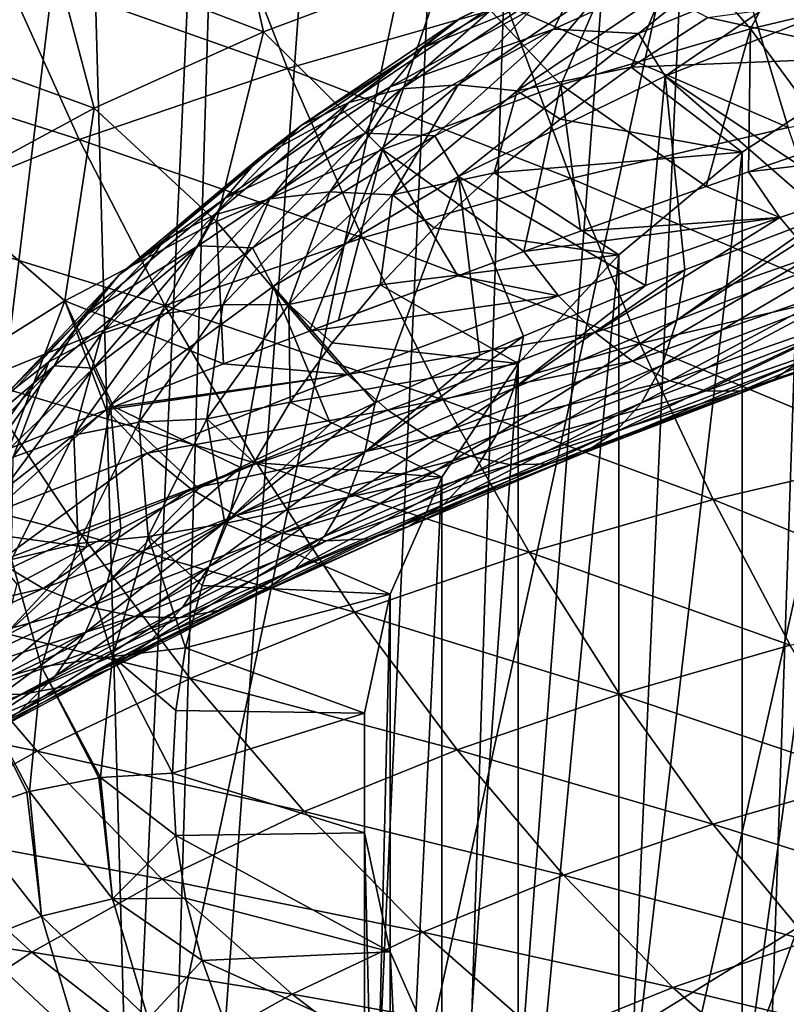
# Model space of a CAD drawing. Header units: metres. Extents: x -109 to 109, y -78 to 121.
# Tile 101 of 256: x -89.49 to -85.59, y -4.64 to 0.37. Entities that reach past the tile are written whole.
import ezdxf

# ---------------------------------------------------------------- set-up
doc = ezdxf.new("R2010")
doc.units = ezdxf.units.M
doc.layers.add('solid_508554_SW0001', color=7, linetype='CONTINUOUS')

msp = doc.modelspace()

# ---------------------------------------------------------------- linework, layer by layer
at = {"layer": 'solid_508554_SW0001'}
for points in [[(-91.619385, -9.562899, -16.945078), (-89.88591, 27.026291, -36.150749), (-89.196869, 26.766157, -36.586704)], [(-90.276886, -10.043761, -17.764879), (-91.619385, -9.562899, -16.945078), (-89.196869, 26.766157, -36.586704)], [(-90.276886, -10.043761, -17.764879), (-89.196869, 26.766157, -36.586704), (-88.484703, 26.521063, -36.992531)], [(-90.276886, -10.043761, -17.764879), (-88.484703, 26.521063, -36.992531), (-87.751541, 26.291716, -37.367058)], [(-88.853622, -10.457082, -18.478622), (-90.276886, -10.043761, -17.764879), (-87.751541, 26.291716, -37.367058)], [(-88.853622, -10.457082, -18.478622), (-87.751541, 26.291716, -37.367058), (-86.228249, 25.882233, -38.018974)], [(-87.378838, -10.804731, -19.068361), (-88.853622, -10.457082, -18.478622), (-86.228249, 25.882233, -38.018974)], [(-87.378838, -10.804731, -19.068361), (-86.228249, 25.882233, -38.018974), (-84.637512, 25.541044, -38.537006)], [(-85.874214, -11.090439, -19.528069), (-87.378838, -10.804731, -19.068361), (-84.637512, 25.541044, -38.537006)], [(-85.874214, -11.090439, -19.528069), (-84.637512, 25.541044, -38.537006), (-82.994003, 25.270775, -38.917351)], [(-84.332321, -11.309086, -19.869825), (-85.874214, -11.090439, -19.528069), (-82.994003, 25.270775, -38.917351)], [(-90.051208, -5.457015, -15.763407), (-89.143967, 2.007019, -20.179934), (-89.695381, 2.232042, -19.791929)], [(-90.051208, -5.457015, -15.763407), (-88.924095, -5.893095, -16.518719), (-89.143967, 2.007019, -20.179934)], [(-88.924095, -5.893095, -16.518719), (-88.571632, 1.79513, -20.544493), (-89.143967, 2.007019, -20.179934)], [(-88.924095, -5.893095, -16.518719), (-87.370506, 1.412934, -21.199503), (-88.571632, 1.79513, -20.544493)], [(-88.924095, -5.893095, -16.518719), (-87.718521, -6.273594, -17.177763), (-87.370506, 1.412934, -21.199503)], [(-87.718521, -6.273594, -17.177763), (-86.104317, 1.089165, -21.750572), (-87.370506, 1.412934, -21.199503)], [(-90.108826, 1.233839, 16.378826), (-89.318428, 0.713184, 16.727524), (-90.137939, 0.289837, 15.994235)], [(-85.769363, 0.3212, 18.11537), (-86.329475, 0.962905, 18.258381), (-85.289276, 1.225755, 18.699915)], [(-84.755745, 0.562627, 18.520821), (-85.769363, 0.3212, 18.11537), (-85.289276, 1.225755, 18.699915)], [(-89.318428, 0.713184, 16.727524), (-88.42643, 1.10001, 17.393549), (-88.246429, 0.305524, 17.136391)], [(-88.42643, 1.10001, 17.393549), (-87.31778, 0.655221, 17.735596), (-88.246429, 0.305524, 17.136391)], [(-87.718521, -6.273594, -17.177763), (-86.445427, -6.594638, -17.733828), (-86.104317, 1.089165, -21.750572)], [(-86.445427, -6.594638, -17.733828), (-84.782089, 0.826674, -22.192852), (-86.104317, 1.089165, -21.750572)], [(-88.472832, 1.011563, 21.043682), (-89.580032, 0.633819, 20.4028), (-88.124664, 0.118446, 20.895134)], [(-88.472832, 1.011563, 21.043682), (-88.124664, 0.118446, 20.895134), (-87.009598, 0.436866, 21.429686)], [(-86.734001, 0.035185, 17.629528), (-87.31778, 0.655221, 17.735596), (-86.329475, 0.962905, 18.258381)], [(-85.769363, 0.3212, 18.11537), (-86.734001, 0.035185, 17.629528), (-86.329475, 0.962905, 18.258381)], [(-84.640266, 0.934674, 22.244049), (-85.845528, 0.70959, 21.880402), (-84.432022, 0.033455, 21.951839)], [(-86.445427, -6.594638, -17.733828), (-85.115883, -6.852806, -18.180988), (-84.782089, 0.826674, -22.192852)], [(-85.715828, 0.796938, 12.506617), (-86.772133, 0.318247, 11.6775), (-86.339249, 0.29663, 12.346552)], [(-86.656082, 0.548282, 11.410683), (-86.772133, 0.318247, 11.6775), (-85.715828, 0.796938, 12.506617)], [(-85.715828, 0.796938, 12.506617), (-86.339249, 0.29663, 12.346552), (-85.203827, 0.76217, 13.152891)], [(-85.203827, 0.76217, 13.152891), (-86.339249, 0.29663, 12.346552), (-86.204086, 0.080192, 12.703117)], [(-85.203827, 0.76217, 13.152891), (-86.204086, 0.080192, 12.703117), (-85.057587, 0.535478, 13.491696)], [(-90.137939, 0.289837, 15.994235), (-89.318428, 0.713184, 16.727524), (-89.107681, -0.083363, 16.465595)], [(-89.318428, 0.713184, 16.727524), (-88.246429, 0.305524, 17.136391), (-89.107681, -0.083363, 16.465595)], [(-87.439133, 0.222859, 10.237672), (-86.506508, 0.737355, 11.128806), (-87.242569, 0.376054, 9.962954)], [(-86.656082, 0.548282, 11.410683), (-86.506508, 0.737355, 11.128806), (-87.439133, 0.222859, 10.237672)], [(-85.845528, 0.70959, 21.880402), (-87.009598, 0.436866, 21.429686), (-85.577499, -0.180824, 21.604141)], [(-85.845528, 0.70959, 21.880402), (-85.577499, -0.180824, 21.604141), (-84.432022, 0.033455, 21.951839)], [(-87.642021, -0.29264, 17.068062), (-88.246429, 0.305524, 17.136391), (-87.31778, 0.655221, 17.735596)], [(-86.734001, 0.035185, 17.629528), (-87.642021, -0.29264, 17.068062), (-87.31778, 0.655221, 17.735596)], [(-89.580032, 0.633819, 20.4028), (-90.621086, 0.213651, 19.683138), (-89.183617, -0.243098, 20.281126)], [(-89.580032, 0.633819, 20.4028), (-89.183617, -0.243098, 20.281126), (-88.124664, 0.118446, 20.895134)], [(-84.236671, 0.619598, 9.073174), (-85.074364, 0.177419, 8.3073), (-85.986862, 0.378532, 8.655636)], [(-85.344574, -0.257264, 17.86071), (-85.769363, 0.3212, 18.11537), (-84.755745, 0.562627, 18.520821)], [(-87.602646, 0.026095, 10.506227), (-86.772133, 0.318247, 11.6775), (-86.656082, 0.548282, 11.410683)], [(-87.602646, 0.026095, 10.506227), (-86.656082, 0.548282, 11.410683), (-87.439133, 0.222859, 10.237672)], [(-87.544777, 0.01576, 8.512457), (-86.768242, 0.539281, 9.419222), (-87.257233, 0.035829, 8.279019)], [(-87.017281, 0.482307, 9.68812), (-86.768242, 0.539281, 9.419222), (-87.544777, 0.01576, 8.512457)], [(-87.257233, 0.035829, 8.279019), (-86.500916, 0.545721, 9.162177), (-86.95636, 0.005855, 8.064187)], [(-86.768242, 0.539281, 9.419222), (-86.500916, 0.545721, 9.162177), (-87.257233, 0.035829, 8.279019)], [(-86.500916, 0.545721, 9.162177), (-86.221191, 0.501484, 8.922644), (-86.95636, 0.005855, 8.064187)], [(-86.95636, 0.005855, 8.064187), (-86.221191, 0.501484, 8.922644), (-86.376183, 0.124942, 8.216405)], [(-86.221191, 0.501484, 8.922644), (-85.986862, 0.378532, 8.655636), (-86.376183, 0.124942, 8.216405)], [(-85.057587, 0.535478, 13.491696), (-86.204086, 0.080192, 12.703117), (-85.225838, -0.571338, 14.150893)], [(-87.81266, -0.053911, 8.759363), (-87.017281, 0.482307, 9.68812), (-87.544777, 0.01576, 8.512457)], [(-87.242569, 0.376054, 9.962954), (-87.017281, 0.482307, 9.68812), (-87.81266, -0.053911, 8.759363)], [(-87.009598, 0.436866, 21.429686), (-88.124664, 0.118446, 20.895134), (-86.683655, -0.440298, 21.174082)], [(-87.009598, 0.436866, 21.429686), (-86.683655, -0.440298, 21.174082), (-85.577499, -0.180824, 21.604141)], [(-88.054977, -0.171651, 9.014302), (-87.242569, 0.376054, 9.962954), (-87.81266, -0.053911, 8.759363)], [(-87.439133, 0.222859, 10.237672), (-87.242569, 0.376054, 9.962954), (-88.054977, -0.171651, 9.014302)], [(-85.074364, 0.177419, 8.3073), (-86.376183, 0.124942, 8.216405), (-85.986862, 0.378532, 8.655636)], [(-88.485779, -0.659483, 16.435757), (-89.107681, -0.083363, 16.465595), (-88.246429, 0.305524, 17.136391)], [(-87.642021, -0.29264, 17.068062), (-88.485779, -0.659483, 16.435757), (-88.246429, 0.305524, 17.136391)], [(-86.772133, 0.318247, 11.6775), (-87.729515, -0.209907, 10.76271), (-87.375687, -0.223437, 11.445769)], [(-87.602646, 0.026095, 10.506227), (-87.729515, -0.209907, 10.76271), (-86.772133, 0.318247, 11.6775)], [(-86.772133, 0.318247, 11.6775), (-87.375687, -0.223437, 11.445769), (-86.339249, 0.29663, 12.346552)], [(-85.995018, -0.481986, 17.520193), (-86.734001, 0.035185, 17.629528), (-85.769363, 0.3212, 18.11537)], [(-85.780533, -0.407328, 17.636299), (-85.995018, -0.481986, 17.520193), (-85.769363, 0.3212, 18.11537)], [(-85.344574, -0.257264, 17.86071), (-85.780533, -0.407328, 17.636299), (-85.769363, 0.3212, 18.11537)], [(-90.137939, 0.289837, 15.994235), (-89.107681, -0.083363, 16.465595), (-89.893959, -0.508537, 15.728192)], [(-86.339249, 0.29663, 12.346552), (-87.375687, -0.223437, 11.445769), (-87.254303, -0.429857, 11.819688)], [(-86.339249, 0.29663, 12.346552), (-87.254303, -0.429857, 11.819688), (-86.204086, 0.080192, 12.703117)], [(-90.621086, 0.213651, 19.683138), (-90.179375, -0.64517, 19.592091), (-89.183617, -0.243098, 20.281126)], [(-88.266403, -0.334867, 9.271662), (-87.439133, 0.222859, 10.237672), (-88.054977, -0.171651, 9.014302)], [(-87.602646, 0.026095, 10.506227), (-87.439133, 0.222859, 10.237672), (-88.266403, -0.334867, 9.271662)], [(-85.074364, 0.177419, 8.3073), (-85.811531, -0.307451, 7.467479), (-86.376183, 0.124942, 8.216405)], [(-85.811493, -5.157159, 10.267538), (-85.811531, -0.307451, 7.467479), (-85.074364, 0.177419, 8.3073)], [(-85.811493, -5.157159, 10.267538), (-85.074364, 0.177419, 8.3073), (-85.07431, -4.67229, 11.107357)], [(-88.124664, 0.118446, 20.895134), (-89.183617, -0.243098, 20.281126), (-87.743141, -0.74312, 20.664745)], [(-88.124664, 0.118446, 20.895134), (-87.743141, -0.74312, 20.664745), (-86.683655, -0.440298, 21.174082)], [(-86.95636, 0.005855, 8.064187), (-86.376183, 0.124942, 8.216405), (-86.73848, -0.13854, 7.760042)], [(-85.811531, -0.307451, 7.467479), (-86.73848, -0.13854, 7.760042), (-86.376183, 0.124942, 8.216405)], [(-86.204086, 0.080192, 12.703117), (-87.254303, -0.429857, 11.819688), (-86.30368, -0.984251, 13.386472)], [(-86.204086, 0.080192, 12.703117), (-86.30368, -0.984251, 13.386472), (-86.104103, -0.904451, 13.541395)], [(-86.204086, 0.080192, 12.703117), (-85.388542, -0.630924, 14.046263), (-85.225838, -0.571338, 14.150893)], [(-86.204086, 0.080192, 12.703117), (-86.104103, -0.904451, 13.541395), (-85.388542, -0.630924, 14.046263)], [(-88.442291, -0.539968, 9.525779), (-87.729515, -0.209907, 10.76271), (-87.602646, 0.026095, 10.506227)], [(-88.442291, -0.539968, 9.525779), (-87.602646, 0.026095, 10.506227), (-88.266403, -0.334867, 9.271662)], [(-88.214951, -0.543296, 7.544142), (-87.544777, 0.01576, 8.512457), (-87.909958, -0.508673, 7.335914)], [(-87.81266, -0.053911, 8.759363), (-87.544777, 0.01576, 8.512457), (-88.214951, -0.543296, 7.544142)], [(-87.909958, -0.508673, 7.335914), (-87.257233, 0.035829, 8.279019), (-87.590828, -0.523418, 7.14746)], [(-87.544777, 0.01576, 8.512457), (-87.257233, 0.035829, 8.279019), (-87.909958, -0.508673, 7.335914)], [(-86.922729, -0.812112, 16.972677), (-87.642021, -0.29264, 17.068062), (-86.734001, 0.035185, 17.629528)], [(-87.257233, 0.035829, 8.279019), (-86.95636, 0.005855, 8.064187), (-87.590828, -0.523418, 7.14746)], [(-87.590828, -0.523418, 7.14746), (-86.95636, 0.005855, 8.064187), (-87.072723, -0.411177, 7.287821)], [(-86.95636, 0.005855, 8.064187), (-86.73848, -0.13854, 7.760042), (-87.072723, -0.411177, 7.287821)], [(-86.634346, -0.708144, 17.15099), (-86.922729, -0.812112, 16.972677), (-86.734001, 0.035185, 17.629528)], [(-85.995018, -0.481986, 17.520193), (-86.634346, -0.708144, 17.15099), (-86.734001, 0.035185, 17.629528)], [(-89.257729, -1.062519, 15.737462), (-89.893959, -0.508537, 15.728192), (-89.107681, -0.083363, 16.465595)], [(-88.485779, -0.659483, 16.435757), (-89.257729, -1.062519, 15.737462), (-89.107681, -0.083363, 16.465595)], [(-88.499084, -0.626527, 7.767563), (-87.81266, -0.053911, 8.759363), (-88.214951, -0.543296, 7.544142)], [(-88.054977, -0.171651, 9.014302), (-87.81266, -0.053911, 8.759363), (-88.499084, -0.626527, 7.767563)], [(-85.811531, -0.307451, 7.467479), (-87.072723, -0.411177, 7.287821), (-86.73848, -0.13854, 7.760042)], [(-88.756104, -0.756532, 8.001257), (-88.054977, -0.171651, 9.014302), (-88.499084, -0.626527, 7.767563)], [(-88.266403, -0.334867, 9.271662), (-88.054977, -0.171651, 9.014302), (-88.756104, -0.756532, 8.001257)], [(-85.577499, -0.180824, 21.604141), (-86.683655, -0.440298, 21.174082), (-85.288551, -1.034453, 21.244938)], [(-89.183617, -0.243098, 20.281126), (-90.179375, -0.64517, 19.592091), (-88.74929, -1.086865, 20.080269)], [(-89.183617, -0.243098, 20.281126), (-88.74929, -1.086865, 20.080269), (-87.743141, -0.74312, 20.664745)], [(-87.729515, -0.209907, 10.76271), (-88.578751, -0.782438, 9.771057), (-88.302719, -0.792798, 10.459606)], [(-88.442291, -0.539968, 9.525779), (-88.578751, -0.782438, 9.771057), (-87.729515, -0.209907, 10.76271)], [(-87.729515, -0.209907, 10.76271), (-88.302719, -0.792798, 10.459606), (-87.375687, -0.223437, 11.445769)], [(-87.375687, -0.223437, 11.445769), (-88.302719, -0.792798, 10.459606), (-88.197838, -0.989609, 10.850168)], [(-87.375687, -0.223437, 11.445769), (-88.197838, -0.989609, 10.850168), (-87.254303, -0.429857, 11.819688)], [(-84.447777, -0.245366, 18.047226), (-85.780533, -0.407328, 17.636299), (-85.344574, -0.257264, 17.86071)], [(-85.621033, -0.639749, 17.475891), (-85.780533, -0.407328, 17.636299), (-84.447777, -0.245366, 18.047226)], [(-85.453606, -0.835391, 17.278728), (-85.621033, -0.639749, 17.475891), (-84.447777, -0.245366, 18.047226)], [(-88.012985, -1.216575, 16.22636), (-88.485779, -0.659483, 16.435757), (-87.642021, -0.29264, 17.068062)], [(-87.864845, -1.160548, 16.334881), (-88.012985, -1.216575, 16.22636), (-87.642021, -0.29264, 17.068062)], [(-87.258804, -0.934854, 16.755161), (-87.864845, -1.160548, 16.334881), (-87.642021, -0.29264, 17.068062)], [(-86.922729, -0.812112, 16.972677), (-87.258804, -0.934854, 16.755161), (-87.642021, -0.29264, 17.068062)], [(-88.980362, -0.930451, 8.240081), (-88.266403, -0.334867, 9.271662), (-88.756104, -0.756532, 8.001257)], [(-88.442291, -0.539968, 9.525779), (-88.266403, -0.334867, 9.271662), (-88.980362, -0.930451, 8.240081)], [(-85.811531, -0.307451, 7.467479), (-86.439529, -0.829329, 6.56356), (-87.072723, -0.411177, 7.287821)], [(-86.439507, -5.679043, 9.363608), (-86.439529, -0.829329, 6.56356), (-85.811531, -0.307451, 7.467479)], [(-86.439507, -5.679043, 9.363608), (-85.811531, -0.307451, 7.467479), (-85.811493, -5.157159, 10.267538)], [(-87.254303, -0.429857, 11.819688), (-88.197838, -0.989609, 10.850168), (-87.67881, -1.580608, 12.11154)], [(-86.683655, -0.440298, 21.174082), (-87.743141, -0.74312, 20.664745), (-86.332344, -1.279557, 20.837296)], [(-87.254303, -0.429857, 11.819688), (-87.67881, -1.580608, 12.11154), (-87.146088, -1.339555, 12.653374)], [(-87.590828, -0.523418, 7.14746), (-87.072723, -0.411177, 7.287821), (-87.377953, -0.692188, 6.801095)], [(-86.439529, -0.829329, 6.56356), (-87.377953, -0.692188, 6.801095), (-87.072723, -0.411177, 7.287821)], [(-87.254303, -0.429857, 11.819688), (-86.923767, -1.242792, 12.860321), (-86.30368, -0.984251, 13.386472)], [(-87.254303, -0.429857, 11.819688), (-87.146088, -1.339555, 12.653374), (-86.923767, -1.242792, 12.860321)], [(-86.683655, -0.440298, 21.174082), (-86.332344, -1.279557, 20.837296), (-85.288551, -1.034453, 21.244938)], [(-85.621033, -0.639749, 17.475891), (-85.995018, -0.481986, 17.520193), (-85.780533, -0.407328, 17.636299)], [(-85.621033, -0.639749, 17.475891), (-86.634346, -0.708144, 17.15099), (-85.995018, -0.481986, 17.520193)], [(-89.257729, -1.062519, 15.737462), (-89.951508, -1.498354, 14.979059), (-89.893959, -0.508537, 15.728192)], [(-89.166916, -1.144454, 8.478777), (-88.578751, -0.782438, 9.771057), (-88.442291, -0.539968, 9.525779)], [(-89.166916, -1.144454, 8.478777), (-88.442291, -0.539968, 9.525779), (-88.980362, -0.930451, 8.240081)], [(-88.772301, -1.132505, 6.523602), (-88.214951, -0.543296, 7.544142), (-88.452797, -1.082542, 6.341942)], [(-88.499084, -0.626527, 7.767563), (-88.214951, -0.543296, 7.544142), (-88.772301, -1.132505, 6.523602)], [(-88.452797, -1.082542, 6.341942), (-87.909958, -0.508673, 7.335914), (-88.118484, -1.081237, 6.18129)], [(-88.214951, -0.543296, 7.544142), (-87.909958, -0.508673, 7.335914), (-88.452797, -1.082542, 6.341942)], [(-87.909958, -0.508673, 7.335914), (-87.590828, -0.523418, 7.14746), (-88.118484, -1.081237, 6.18129)], [(-88.118484, -1.081237, 6.18129), (-87.590828, -0.523418, 7.14746), (-87.653305, -0.980773, 6.301251)], [(-87.590828, -0.523418, 7.14746), (-87.377953, -0.692188, 6.801095), (-87.653305, -0.980773, 6.301251)], [(-86.144684, -1.161401, 13.731446), (-85.225838, -0.571338, 14.150893), (-85.388542, -0.630924, 14.046263)], [(-86.144684, -1.161401, 13.731446), (-85.257927, -0.82436, 14.346619), (-85.225838, -0.571338, 14.150893)], [(-90.179375, -0.64517, 19.592091), (-89.69548, -1.469083, 19.424837), (-88.74929, -1.086865, 20.080269)], [(-89.069954, -1.230027, 6.722271), (-88.499084, -0.626527, 7.767563), (-88.772301, -1.132505, 6.523602)], [(-88.756104, -0.756532, 8.001257), (-88.499084, -0.626527, 7.767563), (-89.069954, -1.230027, 6.722271)], [(-85.621033, -0.639749, 17.475891), (-86.922729, -0.812112, 16.972677), (-86.634346, -0.708144, 17.15099)], [(-86.745667, -1.036803, 16.821783), (-86.922729, -0.812112, 16.972677), (-85.621033, -0.639749, 17.475891)], [(-86.559578, -1.224332, 16.635206), (-86.745667, -1.036803, 16.821783), (-85.621033, -0.639749, 17.475891)], [(-86.559578, -1.224332, 16.635206), (-85.621033, -0.639749, 17.475891), (-85.453606, -0.835391, 17.278728)], [(-86.144684, -1.161401, 13.731446), (-85.388542, -0.630924, 14.046263), (-86.104103, -0.904451, 13.541395)], [(-88.449303, -1.383588, 15.89267), (-89.257729, -1.062519, 15.737462), (-88.485779, -0.659483, 16.435757)], [(-88.012985, -1.216575, 16.22636), (-88.449303, -1.383588, 15.89267), (-88.485779, -0.659483, 16.435757)], [(-86.439529, -0.829329, 6.56356), (-87.653305, -0.980773, 6.301251), (-87.377953, -0.692188, 6.801095)], [(-87.743141, -0.74312, 20.664745), (-88.74929, -1.086865, 20.080269), (-87.332001, -1.565504, 20.355247)], [(-87.743141, -0.74312, 20.664745), (-87.332001, -1.565504, 20.355247), (-86.332344, -1.279557, 20.837296)], [(-89.339203, -1.372959, 6.933575), (-88.756104, -0.756532, 8.001257), (-89.069954, -1.230027, 6.722271)], [(-88.980362, -0.930451, 8.240081), (-88.756104, -0.756532, 8.001257), (-89.339203, -1.372959, 6.933575)], [(-88.578751, -0.782438, 9.771057), (-89.311661, -1.393832, 8.712091), (-89.111023, -1.405727, 9.397983)], [(-89.166916, -1.144454, 8.478777), (-89.311661, -1.393832, 8.712091), (-88.578751, -0.782438, 9.771057)], [(-88.578751, -0.782438, 9.771057), (-89.111023, -1.405727, 9.397983), (-88.302719, -0.792798, 10.459606)], [(-88.302719, -0.792798, 10.459606), (-89.111023, -1.405727, 9.397983), (-89.02533, -1.593515, 9.804173)], [(-88.302719, -0.792798, 10.459606), (-89.02533, -1.593515, 9.804173), (-88.197838, -0.989609, 10.850168)], [(-86.439529, -0.829329, 6.56356), (-86.951004, -1.382096, 5.60614), (-87.653305, -0.980773, 6.301251)], [(-86.745667, -1.036803, 16.821783), (-87.258804, -0.934854, 16.755161), (-86.922729, -0.812112, 16.972677)], [(-86.950996, -6.231824, 8.406164), (-86.951004, -1.382096, 5.60614), (-86.439529, -0.829329, 6.56356)], [(-86.950996, -6.231824, 8.406164), (-86.439529, -0.829329, 6.56356), (-86.439507, -5.679043, 9.363608)], [(-86.369301, -1.369787, 16.417841), (-86.559578, -1.224332, 16.635206), (-85.453606, -0.835391, 17.278728)], [(-86.369301, -1.369787, 16.417841), (-85.453606, -0.835391, 17.278728), (-85.283348, -0.989351, 17.049623)], [(-86.218826, -1.389822, 13.949824), (-85.319817, -1.0473, 14.572618), (-85.257927, -0.82436, 14.346619)], [(-86.144684, -1.161401, 13.731446), (-86.218826, -1.389822, 13.949824), (-85.257927, -0.82436, 14.346619)], [(-89.574127, -1.558157, 7.152862), (-88.980362, -0.930451, 8.240081), (-89.339203, -1.372959, 6.933575)], [(-89.166916, -1.144454, 8.478777), (-88.980362, -0.930451, 8.240081), (-89.574127, -1.558157, 7.152862)], [(-87.258804, -0.934854, 16.755161), (-88.012985, -1.216575, 16.22636), (-87.864845, -1.160548, 16.334881)], [(-86.745667, -1.036803, 16.821783), (-88.012985, -1.216575, 16.22636), (-87.258804, -0.934854, 16.755161)], [(-86.972939, -1.506125, 13.04468), (-86.104103, -0.904451, 13.541395), (-86.30368, -0.984251, 13.386472)], [(-86.972939, -1.506125, 13.04468), (-86.144684, -1.161401, 13.731446), (-86.104103, -0.904451, 13.541395)], [(-88.197838, -0.989609, 10.850168), (-89.02533, -1.593515, 9.804173), (-88.363678, -1.910602, 11.299165)], [(-88.197838, -0.989609, 10.850168), (-88.363678, -1.910602, 11.299165), (-87.906265, -1.687689, 11.85786)], [(-88.197838, -0.989609, 10.850168), (-87.906265, -1.687689, 11.85786), (-87.67881, -1.580608, 12.11154)], [(-88.118484, -1.081237, 6.18129), (-87.653305, -0.980773, 6.301251), (-87.898048, -1.276157, 5.789631)], [(-86.951004, -1.382096, 5.60614), (-87.898048, -1.276157, 5.789631), (-87.653305, -0.980773, 6.301251)], [(-86.972939, -1.506125, 13.04468), (-86.30368, -0.984251, 13.386472), (-86.923767, -1.242792, 12.860321)], [(-86.179825, -1.469363, 16.175373), (-86.369301, -1.369787, 16.417841), (-85.283348, -0.989351, 17.049623)], [(-86.179825, -1.469363, 16.175373), (-85.283348, -0.989351, 17.049623), (-85.114731, -1.09758, 16.794603)], [(-87.819008, -1.436901, 16.087782), (-88.012985, -1.216575, 16.22636), (-86.745667, -1.036803, 16.821783)], [(-87.819008, -1.436901, 16.087782), (-86.745667, -1.036803, 16.821783), (-86.559578, -1.224332, 16.635206)], [(-85.288551, -1.034453, 21.244938), (-86.332344, -1.279557, 20.837296), (-84.981445, -1.843561, 20.806511)], [(-86.323959, -1.581503, 14.189757), (-85.40995, -1.232796, 14.821767), (-85.319817, -1.0473, 14.572618)], [(-86.218826, -1.389822, 13.949824), (-86.323959, -1.581503, 14.189757), (-85.319817, -1.0473, 14.572618)], [(-89.542824, -1.815363, 14.95326), (-89.951508, -1.498354, 14.979059), (-89.257729, -1.062519, 15.737462)], [(-88.74929, -1.086865, 20.080269), (-89.69548, -1.469083, 19.424837), (-88.281326, -1.890025, 19.80267)], [(-89.047104, -1.617323, 15.398732), (-89.542824, -1.815363, 14.95326), (-89.257729, -1.062519, 15.737462)], [(-89.009438, -1.602434, 15.431192), (-89.047104, -1.617323, 15.398732), (-89.257729, -1.062519, 15.737462)], [(-88.449303, -1.383588, 15.89267), (-89.009438, -1.602434, 15.431192), (-89.257729, -1.062519, 15.737462)], [(-88.880531, -1.680252, 5.306678), (-88.452797, -1.082542, 6.341942), (-88.534256, -1.662229, 5.174982)], [(-88.772301, -1.132505, 6.523602), (-88.452797, -1.082542, 6.341942), (-88.880531, -1.680252, 5.306678)], [(-88.74929, -1.086865, 20.080269), (-88.281326, -1.890025, 19.80267), (-87.332001, -1.565504, 20.355247)], [(-88.534256, -1.662229, 5.174982), (-88.118484, -1.081237, 6.18129), (-88.11158, -1.577627, 5.26747)], [(-88.452797, -1.082542, 6.341942), (-88.118484, -1.081237, 6.18129), (-88.534256, -1.662229, 5.174982)], [(-88.118484, -1.081237, 6.18129), (-87.898048, -1.276157, 5.789631), (-88.11158, -1.577627, 5.26747)], [(-85.996094, -1.520457, 15.91414), (-86.179825, -1.469363, 16.175373), (-85.114731, -1.09758, 16.794603)], [(-85.996094, -1.520457, 15.91414), (-85.114731, -1.09758, 16.794603), (-84.952194, -1.157233, 16.520372)], [(-89.769562, -1.781543, 7.375307), (-89.311661, -1.393832, 8.712091), (-89.166916, -1.144454, 8.478777)], [(-89.769562, -1.781543, 7.375307), (-89.166916, -1.144454, 8.478777), (-89.574127, -1.558157, 7.152862)], [(-89.211464, -1.746192, 5.460666), (-88.772301, -1.132505, 6.523602), (-88.880531, -1.680252, 5.306678)], [(-89.069954, -1.230027, 6.722271), (-88.772301, -1.132505, 6.523602), (-89.211464, -1.746192, 5.460666)], [(-85.664841, -1.473155, 15.363024), (-84.800003, -1.166741, 16.23414), (-84.66217, -1.125855, 15.943436)], [(-85.52597, -1.375996, 15.087553), (-85.664841, -1.473155, 15.363024), (-84.66217, -1.125855, 15.943436)], [(-87.059555, -1.741867, 13.255337), (-86.218826, -1.389822, 13.949824), (-86.144684, -1.161401, 13.731446)], [(-86.972939, -1.506125, 13.04468), (-87.059555, -1.741867, 13.255337), (-86.144684, -1.161401, 13.731446)], [(-85.822922, -1.521732, 15.640976), (-85.996094, -1.520457, 15.91414), (-84.952194, -1.157233, 16.520372)], [(-85.822922, -1.521732, 15.640976), (-84.952194, -1.157233, 16.520372), (-84.800003, -1.166741, 16.23414)], [(-85.664841, -1.473155, 15.363024), (-85.822922, -1.521732, 15.640976), (-84.800003, -1.166741, 16.23414)], [(-89.51976, -1.858598, 5.633554), (-89.069954, -1.230027, 6.722271), (-89.211464, -1.746192, 5.460666)], [(-89.339203, -1.372959, 6.933575), (-89.069954, -1.230027, 6.722271), (-89.51976, -1.858598, 5.633554)], [(-87.819008, -1.436901, 16.087782), (-88.449303, -1.383588, 15.89267), (-88.012985, -1.216575, 16.22636)], [(-87.614487, -1.619471, 15.913993), (-87.819008, -1.436901, 16.087782), (-86.559578, -1.224332, 16.635206)], [(-87.730782, -1.832594, 12.275234), (-86.923767, -1.242792, 12.860321), (-87.146088, -1.339555, 12.653374)], [(-87.730782, -1.832594, 12.275234), (-86.972939, -1.506125, 13.04468), (-86.923767, -1.242792, 12.860321)], [(-87.614487, -1.619471, 15.913993), (-86.559578, -1.224332, 16.635206), (-86.369301, -1.369787, 16.417841)], [(-86.457321, -1.731393, 14.444923), (-85.52597, -1.375996, 15.087553), (-85.40995, -1.232796, 14.821767)], [(-86.323959, -1.581503, 14.189757), (-86.457321, -1.731393, 14.444923), (-85.40995, -1.232796, 14.821767)], [(-86.951004, -1.382096, 5.60614), (-88.11158, -1.577627, 5.26747), (-87.898048, -1.276157, 5.789631)], [(-86.332344, -1.279557, 20.837296), (-87.332001, -1.565504, 20.355247), (-85.959053, -2.073314, 20.422834)], [(-86.332344, -1.279557, 20.837296), (-85.959053, -2.073314, 20.422834), (-84.981445, -1.843561, 20.806511)], [(-87.730782, -1.832594, 12.275234), (-87.146088, -1.339555, 12.653374), (-87.67881, -1.580608, 12.11154)], [(-89.311661, -1.393832, 8.712091), (-89.921188, -2.038201, 7.596013), (-89.792465, -2.056057, 8.271577)], [(-89.769562, -1.781543, 7.375307), (-89.921188, -2.038201, 7.596013), (-89.311661, -1.393832, 8.712091)], [(-89.798653, -2.014994, 5.821537), (-89.339203, -1.372959, 6.933575), (-89.51976, -1.858598, 5.633554)], [(-89.574127, -1.558157, 7.152862), (-89.339203, -1.372959, 6.933575), (-89.798653, -2.014994, 5.821537)], [(-89.311661, -1.393832, 8.712091), (-89.792465, -2.056057, 8.271577), (-89.111023, -1.405727, 9.397983)], [(-87.819008, -1.436901, 16.087782), (-89.009438, -1.602434, 15.431192), (-88.449303, -1.383588, 15.89267)], [(-86.951004, -1.382096, 5.60614), (-87.339943, -1.959271, 4.606443), (-88.11158, -1.577627, 5.26747)], [(-87.404198, -1.759251, 15.710023), (-87.614487, -1.619471, 15.913993), (-86.369301, -1.369787, 16.417841)], [(-87.404198, -1.759251, 15.710023), (-86.369301, -1.369787, 16.417841), (-86.179825, -1.469363, 16.175373)], [(-87.339943, -6.809017, 7.406437), (-87.339943, -1.959271, 4.606443), (-86.951004, -1.382096, 5.60614)], [(-87.339943, -6.809017, 7.406437), (-86.951004, -1.382096, 5.60614), (-86.950996, -6.231824, 8.406164)], [(-87.180176, -1.941132, 13.485981), (-86.323959, -1.581503, 14.189757), (-86.218826, -1.389822, 13.949824)], [(-87.059555, -1.741867, 13.255337), (-87.180176, -1.941132, 13.485981), (-86.218826, -1.389822, 13.949824)], [(-86.615395, -1.835544, 14.708603), (-85.664841, -1.473155, 15.363024), (-85.52597, -1.375996, 15.087553)], [(-86.457321, -1.731393, 14.444923), (-86.615395, -1.835544, 14.708603), (-85.52597, -1.375996, 15.087553)], [(-89.111023, -1.405727, 9.397983), (-89.792465, -2.056057, 8.271577), (-89.728561, -2.235582, 8.692079)], [(-89.111023, -1.405727, 9.397983), (-89.728561, -2.235582, 8.692079), (-89.02533, -1.593515, 9.804173)], [(-87.819008, -1.436901, 16.087782), (-89.047104, -1.617323, 15.398732), (-89.009438, -1.602434, 15.431192)], [(-88.838112, -1.837132, 15.274374), (-89.047104, -1.617323, 15.398732), (-87.819008, -1.436901, 16.087782)], [(-88.838112, -1.837132, 15.274374), (-87.819008, -1.436901, 16.087782), (-87.614487, -1.619471, 15.913993)], [(-89.69548, -1.469083, 19.424837), (-90.575066, -1.887326, 18.702629), (-89.174141, -2.250826, 19.183485)], [(-89.69548, -1.469083, 19.424837), (-89.174141, -2.250826, 19.183485), (-88.281326, -1.890025, 19.80267)], [(-87.193687, -1.852558, 15.481242), (-87.404198, -1.759251, 15.710023), (-86.179825, -1.469363, 16.175373)], [(-87.193687, -1.852558, 15.481242), (-86.179825, -1.469363, 16.175373), (-85.996094, -1.520457, 15.91414)], [(-86.794022, -1.891214, 14.973849), (-85.822922, -1.521732, 15.640976), (-85.664841, -1.473155, 15.363024)], [(-86.615395, -1.835544, 14.708603), (-86.794022, -1.891214, 14.973849), (-85.664841, -1.473155, 15.363024)], [(-87.818626, -2.062363, 12.459568), (-87.059555, -1.741867, 13.255337), (-86.972939, -1.506125, 13.04468)], [(-87.730782, -1.832594, 12.275234), (-87.818626, -2.062363, 12.459568), (-86.972939, -1.506125, 13.04468)], [(-86.988495, -1.896936, 15.233677), (-87.193687, -1.852558, 15.481242), (-85.996094, -1.520457, 15.91414)], [(-86.988495, -1.896936, 15.233677), (-85.996094, -1.520457, 15.91414), (-85.822922, -1.521732, 15.640976)], [(-86.794022, -1.891214, 14.973849), (-86.988495, -1.896936, 15.233677), (-85.822922, -1.521732, 15.640976)], [(-89.02533, -1.593515, 9.804173), (-89.728561, -2.235582, 8.692079), (-89.148872, -2.315144, 10.140496)], [(-89.02533, -1.593515, 9.804173), (-89.148872, -2.315144, 10.140496), (-88.972725, -2.222235, 10.427697)], [(-89.02533, -1.593515, 9.804173), (-88.575752, -2.017269, 11.014459), (-88.363678, -1.910602, 11.299165)], [(-89.02533, -1.593515, 9.804173), (-88.972725, -2.222235, 10.427697), (-88.575752, -2.017269, 11.014459)], [(-88.534256, -1.662229, 5.174982), (-88.11158, -1.577627, 5.26747), (-88.293335, -1.884456, 4.736026)], [(-88.423485, -2.172825, 11.456193), (-87.67881, -1.580608, 12.11154), (-87.906265, -1.687689, 11.85786)], [(-88.423485, -2.172825, 11.456193), (-87.730782, -1.832594, 12.275234), (-87.67881, -1.580608, 12.11154)], [(-87.339943, -1.959271, 4.606443), (-88.293335, -1.884456, 4.736026), (-88.11158, -1.577627, 5.26747)], [(-87.332001, -1.565504, 20.355247), (-88.281326, -1.890025, 19.80267), (-86.89521, -2.341272, 19.969883)], [(-87.332001, -1.565504, 20.355247), (-86.89521, -2.341272, 19.969883), (-85.959053, -2.073314, 20.422834)], [(-87.331558, -2.098566, 13.730418), (-86.457321, -1.731393, 14.444923), (-86.323959, -1.581503, 14.189757)], [(-87.180176, -1.941132, 13.485981), (-87.331558, -2.098566, 13.730418), (-86.323959, -1.581503, 14.189757)], [(-89.816208, -2.2172, 14.390158), (-89.542824, -1.815363, 14.95326), (-89.047104, -1.617323, 15.398732)], [(-89.816208, -2.2172, 14.390158), (-89.047104, -1.617323, 15.398732), (-88.838112, -1.837132, 15.274374)], [(-88.615623, -2.018018, 15.11552), (-88.838112, -1.837132, 15.274374), (-87.614487, -1.619471, 15.913993)], [(-88.615623, -2.018018, 15.11552), (-87.614487, -1.619471, 15.913993), (-87.404198, -1.759251, 15.710023)], [(-89.211464, -1.746192, 5.460666), (-88.880531, -1.680252, 5.306678), (-89.189026, -2.296046, 4.240092)], [(-89.189026, -2.296046, 4.240092), (-88.880531, -1.680252, 5.306678), (-88.834122, -2.2608, 4.138227)], [(-88.880531, -1.680252, 5.306678), (-88.534256, -1.662229, 5.174982), (-88.834122, -2.2608, 4.138227)], [(-88.834122, -2.2608, 4.138227), (-88.534256, -1.662229, 5.174982), (-88.442764, -2.195808, 4.196748)], [(-88.534256, -1.662229, 5.174982), (-88.293335, -1.884456, 4.736026), (-88.442764, -2.195808, 4.196748)], [(-88.423485, -2.172825, 11.456193), (-87.906265, -1.687689, 11.85786), (-88.363678, -1.910602, 11.299165)], [(-89.528206, -2.378446, 4.365569), (-89.211464, -1.746192, 5.460666), (-89.189026, -2.296046, 4.240092)], [(-89.51976, -1.858598, 5.633554), (-89.211464, -1.746192, 5.460666), (-89.528206, -2.378446, 4.365569)], [(-87.938683, -2.261748, 12.660371), (-87.180176, -1.941132, 13.485981), (-87.059555, -1.741867, 13.255337)], [(-87.818626, -2.062363, 12.459568), (-87.938683, -2.261748, 12.660371), (-87.059555, -1.741867, 13.255337)], [(-87.509651, -2.209941, 13.982081), (-86.615395, -1.835544, 14.708603), (-86.457321, -1.731393, 14.444923)], [(-87.331558, -2.098566, 13.730418), (-87.509651, -2.209941, 13.982081), (-86.457321, -1.731393, 14.444923)], [(-88.385345, -2.15501, 14.926685), (-88.615623, -2.018018, 15.11552), (-87.404198, -1.759251, 15.710023)], [(-88.385345, -2.15501, 14.926685), (-87.404198, -1.759251, 15.710023), (-87.193687, -1.852558, 15.481242)], [(-89.596504, -2.390249, 14.262591), (-89.816208, -2.2172, 14.390158), (-88.838112, -1.837132, 15.274374)], [(-89.596504, -2.390249, 14.262591), (-88.838112, -1.837132, 15.274374), (-88.615623, -2.018018, 15.11552)], [(-88.52359, -2.413287, 11.631293), (-87.818626, -2.062363, 12.459568), (-87.730782, -1.832594, 12.275234)], [(-88.423485, -2.172825, 11.456193), (-88.52359, -2.413287, 11.631293), (-87.730782, -1.832594, 12.275234)], [(-88.153458, -2.244426, 14.712942), (-88.385345, -2.15501, 14.926685), (-87.193687, -1.852558, 15.481242)], [(-88.153458, -2.244426, 14.712942), (-87.193687, -1.852558, 15.481242), (-86.988495, -1.896936, 15.233677)], [(-87.709648, -2.272265, 14.23421), (-86.794022, -1.891214, 14.973849), (-86.615395, -1.835544, 14.708603)], [(-87.509651, -2.209941, 13.982081), (-87.709648, -2.272265, 14.23421), (-86.615395, -1.835544, 14.708603)], [(-84.981445, -1.843561, 20.806511), (-85.959053, -2.073314, 20.422834), (-84.658974, -2.600415, 20.292587)], [(-90.575066, -1.887326, 18.702629), (-90.004272, -2.645616, 18.501612), (-89.174141, -2.250826, 19.183485)], [(-88.281326, -1.890025, 19.80267), (-89.174141, -2.250826, 19.183485), (-87.78421, -2.645329, 19.451263)], [(-87.339943, -1.959271, 4.606443), (-88.442764, -2.195808, 4.196748), (-88.293335, -1.884456, 4.736026)], [(-88.281326, -1.890025, 19.80267), (-87.78421, -2.645329, 19.451263), (-86.89521, -2.341272, 19.969883)], [(-87.926193, -2.283864, 14.480031), (-88.153458, -2.244426, 14.712942), (-86.988495, -1.896936, 15.233677)], [(-87.926193, -2.283864, 14.480031), (-86.988495, -1.896936, 15.233677), (-86.794022, -1.891214, 14.973849)], [(-87.709648, -2.272265, 14.23421), (-87.926193, -2.283864, 14.480031), (-86.794022, -1.891214, 14.973849)], [(-89.041245, -2.497105, 10.575789), (-88.363678, -1.910602, 11.299165), (-88.575752, -2.017269, 11.014459)], [(-89.041245, -2.497105, 10.575789), (-88.423485, -2.172825, 11.456193), (-88.363678, -1.910602, 11.299165)], [(-88.08812, -2.426038, 12.872898), (-87.331558, -2.098566, 13.730418), (-87.180176, -1.941132, 13.485981)], [(-87.938683, -2.261748, 12.660371), (-88.08812, -2.426038, 12.872898), (-87.180176, -1.941132, 13.485981)], [(-87.339943, -1.959271, 4.606443), (-87.601799, -2.554088, 3.57619), (-88.442764, -2.195808, 4.196748)], [(-87.601799, -7.403839, 6.376175), (-87.601799, -2.554088, 3.57619), (-87.339943, -1.959271, 4.606443)], [(-87.601799, -7.403839, 6.376175), (-87.339943, -1.959271, 4.606443), (-87.339943, -6.809017, 7.406437)], [(-89.367012, -2.525168, 14.108902), (-89.596504, -2.390249, 14.262591), (-88.615623, -2.018018, 15.11552)], [(-89.367012, -2.525168, 14.108902), (-88.615623, -2.018018, 15.11552), (-88.385345, -2.15501, 14.926685)], [(-89.041245, -2.497105, 10.575789), (-88.575752, -2.017269, 11.014459), (-88.972725, -2.222235, 10.427697)], [(-88.659058, -2.62298, 11.821506), (-87.938683, -2.261748, 12.660371), (-87.818626, -2.062363, 12.459568)], [(-88.52359, -2.413287, 11.631293), (-88.659058, -2.62298, 11.821506), (-87.818626, -2.062363, 12.459568)], [(-88.263397, -2.551353, 13.09213), (-87.509651, -2.209941, 13.982081), (-87.331558, -2.098566, 13.730418)], [(-88.08812, -2.426038, 12.872898), (-88.263397, -2.551353, 13.09213), (-87.331558, -2.098566, 13.730418)], [(-85.959053, -2.073314, 20.422834), (-86.89521, -2.341272, 19.969883), (-85.567146, -2.813973, 19.934204)], [(-85.959053, -2.073314, 20.422834), (-85.567146, -2.813973, 19.934204), (-84.658974, -2.600415, 20.292587)], [(-89.133156, -2.61877, 13.932719), (-89.367012, -2.525168, 14.108902), (-88.385345, -2.15501, 14.926685)], [(-89.154175, -2.75039, 10.739226), (-88.52359, -2.413287, 11.631293), (-88.423485, -2.172825, 11.456193)], [(-89.041245, -2.497105, 10.575789), (-89.154175, -2.75039, 10.739226), (-88.423485, -2.172825, 11.456193)], [(-89.133156, -2.61877, 13.932719), (-88.385345, -2.15501, 14.926685), (-88.153458, -2.244426, 14.712942)], [(-88.834122, -2.2608, 4.138227), (-88.442764, -2.195808, 4.196748), (-88.559319, -2.510593, 3.651525)], [(-87.601799, -2.554088, 3.57619), (-88.559319, -2.510593, 3.651525), (-88.442764, -2.195808, 4.196748)], [(-89.174141, -2.250826, 19.183485), (-90.004272, -2.645616, 18.501612), (-88.620369, -2.983356, 18.870625)], [(-89.728561, -2.235582, 8.692079), (-89.501564, -2.503441, 9.501867), (-89.148872, -2.315144, 10.140496)], [(-89.571892, -2.773765, 9.627435), (-88.972725, -2.222235, 10.427697), (-89.148872, -2.315144, 10.140496)], [(-89.571892, -2.773765, 9.627435), (-89.041245, -2.497105, 10.575789), (-88.972725, -2.222235, 10.427697)], [(-89.174141, -2.250826, 19.183485), (-88.620369, -2.983356, 18.870625), (-87.78421, -2.645329, 19.451263)], [(-88.900467, -2.668844, 13.738205), (-89.133156, -2.61877, 13.932719), (-88.153458, -2.244426, 14.712942)], [(-88.900467, -2.668844, 13.738205), (-88.153458, -2.244426, 14.712942), (-87.926193, -2.283864, 14.480031)], [(-88.460388, -2.634733, 13.312886), (-87.709648, -2.272265, 14.23421), (-87.509651, -2.209941, 13.982081)], [(-88.263397, -2.551353, 13.09213), (-88.460388, -2.634733, 13.312886), (-87.509651, -2.209941, 13.982081)], [(-89.528206, -2.378446, 4.365569), (-89.189026, -2.296046, 4.240092), (-89.37532, -2.923994, 3.152454)], [(-89.37532, -2.923994, 3.152454), (-89.189026, -2.296046, 4.240092), (-89.015205, -2.871185, 3.081009)], [(-89.189026, -2.296046, 4.240092), (-88.834122, -2.2608, 4.138227), (-89.015205, -2.871185, 3.081009)], [(-89.015205, -2.871185, 3.081009), (-88.834122, -2.2608, 4.138227), (-88.642639, -2.827669, 3.102334)], [(-88.674431, -2.674208, 13.529954), (-88.900467, -2.668844, 13.738205), (-87.926193, -2.283864, 14.480031)], [(-88.834122, -2.2608, 4.138227), (-88.559319, -2.510593, 3.651525), (-88.642639, -2.827669, 3.102334)], [(-88.826546, -2.79674, 12.022147), (-88.08812, -2.426038, 12.872898), (-87.938683, -2.261748, 12.660371)], [(-88.659058, -2.62298, 11.821506), (-88.826546, -2.79674, 12.022147), (-87.938683, -2.261748, 12.660371)], [(-88.674431, -2.674208, 13.529954), (-87.926193, -2.283864, 14.480031), (-87.709648, -2.272265, 14.23421)], [(-88.460388, -2.634733, 13.312886), (-88.674431, -2.674208, 13.529954), (-87.709648, -2.272265, 14.23421)], [(-89.571892, -2.773765, 9.627435), (-89.148872, -2.315144, 10.140496), (-89.501564, -2.503441, 9.501867)], [(-86.89521, -2.341272, 19.969883), (-87.78421, -2.645329, 19.451263), (-86.436699, -3.06299, 19.511894)], [(-86.89521, -2.341272, 19.969883), (-86.436699, -3.06299, 19.511894), (-85.567146, -2.813973, 19.934204)], [(-90.478683, -2.780255, 13.302267), (-89.596504, -2.390249, 14.262591), (-89.367012, -2.525168, 14.108902)], [(-89.719475, -3.023179, 3.248859), (-89.528206, -2.378446, 4.365569), (-89.37532, -2.923994, 3.152454)], [(-89.305901, -2.972213, 10.916399), (-88.659058, -2.62298, 11.821506), (-88.52359, -2.413287, 11.631293)], [(-89.154175, -2.75039, 10.739226), (-89.305901, -2.972213, 10.916399), (-88.52359, -2.413287, 11.631293)], [(-89.021942, -2.930289, 12.228276), (-88.263397, -2.551353, 13.09213), (-88.08812, -2.426038, 12.872898)], [(-88.826546, -2.79674, 12.022147), (-89.021942, -2.930289, 12.228276), (-88.08812, -2.426038, 12.872898)], [(-89.684708, -3.025813, 9.763715), (-89.154175, -2.75039, 10.739226), (-89.041245, -2.497105, 10.575789)], [(-89.571892, -2.773765, 9.627435), (-89.684708, -3.025813, 9.763715), (-89.041245, -2.497105, 10.575789)], [(-90.231979, -2.918215, 13.16585), (-90.478683, -2.780255, 13.302267), (-89.367012, -2.525168, 14.108902)], [(-90.231979, -2.918215, 13.16585), (-89.367012, -2.525168, 14.108902), (-89.133156, -2.61877, 13.932719)], [(-89.240425, -3.020339, 12.434818), (-88.460388, -2.634733, 13.312886), (-88.263397, -2.551353, 13.09213)], [(-89.021942, -2.930289, 12.228276), (-89.240425, -3.020339, 12.434818), (-88.263397, -2.551353, 13.09213)], [(-87.601799, -2.554088, 3.57619), (-88.642639, -2.827669, 3.102334), (-88.559319, -2.510593, 3.651525)], [(-87.601799, -2.554088, 3.57619), (-87.733498, -3.159574, 2.527458), (-88.642639, -2.827669, 3.102334)], [(-87.733498, -8.00932, 5.327451), (-87.733498, -3.159574, 2.527458), (-87.601799, -2.554088, 3.57619)], [(-87.733498, -8.00932, 5.327451), (-87.601799, -2.554088, 3.57619), (-87.601799, -7.403839, 6.376175)], [(-90.004272, -2.645616, 18.501612), (-90.765869, -3.071961, 17.761236), (-89.397987, -3.353227, 18.231611)], [(-89.978577, -3.012974, 13.006759), (-90.231979, -2.918215, 13.16585), (-89.133156, -2.61877, 13.932719)], [(-90.004272, -2.645616, 18.501612), (-89.397987, -3.353227, 18.231611), (-88.620369, -2.983356, 18.870625)], [(-89.978577, -3.012974, 13.006759), (-89.133156, -2.61877, 13.932719), (-88.900467, -2.668844, 13.738205)], [(-89.4925, -3.156828, 11.102718), (-88.826546, -2.79674, 12.022147), (-88.659058, -2.62298, 11.821506)], [(-89.305901, -2.972213, 10.916399), (-89.4925, -3.156828, 11.102718), (-88.659058, -2.62298, 11.821506)], [(-89.476616, -3.064672, 12.636686), (-88.674431, -2.674208, 13.529954), (-88.460388, -2.634733, 13.312886)], [(-89.240425, -3.020339, 12.434818), (-89.476616, -3.064672, 12.636686), (-88.460388, -2.634733, 13.312886)], [(-87.78421, -2.645329, 19.451263), (-88.620369, -2.983356, 18.870625), (-87.262436, -3.345527, 19.028988)], [(-87.78421, -2.645329, 19.451263), (-87.262436, -3.345527, 19.028988), (-86.436699, -3.06299, 19.511894)], [(-89.724701, -3.062197, 12.828911), (-89.978577, -3.012974, 13.006759), (-88.900467, -2.668844, 13.738205)], [(-89.724701, -3.062197, 12.828911), (-88.900467, -2.668844, 13.738205), (-88.674431, -2.674208, 13.529954)], [(-89.476616, -3.064672, 12.636686), (-89.724701, -3.062197, 12.828911), (-88.674431, -2.674208, 13.529954)], [(-89.834747, -3.250696, 9.911178), (-89.305901, -2.972213, 10.916399), (-89.154175, -2.75039, 10.739226)], [(-89.684708, -3.025813, 9.763715), (-89.834747, -3.250696, 9.911178), (-89.154175, -2.75039, 10.739226)], [(-89.709137, -3.299454, 11.293358), (-89.021942, -2.930289, 12.228276), (-88.826546, -2.79674, 12.022147)], [(-89.4925, -3.156828, 11.102718), (-89.709137, -3.299454, 11.293358), (-88.826546, -2.79674, 12.022147)], [(-89.015205, -2.871185, 3.081009), (-88.642639, -2.827669, 3.102334), (-88.692574, -3.145886, 2.551165)], [(-87.733498, -3.159574, 2.527458), (-88.692574, -3.145886, 2.551165), (-88.642639, -2.827669, 3.102334)], [(-85.567146, -2.813973, 19.934204), (-86.436699, -3.06299, 19.511894), (-85.160088, -3.494306, 19.375328)], [(-89.37532, -2.923994, 3.152454), (-89.015205, -2.871185, 3.081009), (-89.07576, -3.487505, 2.013512)], [(-89.07576, -3.487505, 2.013512), (-89.015205, -2.871185, 3.081009), (-88.709175, -3.464102, 2)], [(-89.015205, -2.871185, 3.081009), (-88.692574, -3.145886, 2.551165), (-88.709175, -3.464102, 2)], [(-89.950195, -3.396396, 11.483379), (-89.240425, -3.020339, 12.434818), (-89.021942, -2.930289, 12.228276)], [(-89.709137, -3.299454, 11.293358), (-89.950195, -3.396396, 11.483379), (-89.021942, -2.930289, 12.228276)], [(-89.719475, -3.023179, 3.248859), (-89.37532, -2.923994, 3.152454), (-89.437614, -3.558048, 2.05424)], [(-89.437614, -3.558048, 2.05424), (-89.37532, -2.923994, 3.152454), (-89.084129, -3.488591, 2.014139)], [(-89.37532, -2.923994, 3.152454), (-89.07576, -3.487505, 2.013512), (-89.084129, -3.488591, 2.014139)], [(-90.01844, -3.443083, 10.066326), (-89.4925, -3.156828, 11.102718), (-89.305901, -2.972213, 10.916399)], [(-89.834747, -3.250696, 9.911178), (-90.01844, -3.443083, 10.066326), (-89.305901, -2.972213, 10.916399)], [(-88.620369, -2.983356, 18.870625), (-89.397987, -3.353227, 18.231611), (-88.039169, -3.659629, 18.488844)], [(-88.620369, -2.983356, 18.870625), (-88.039169, -3.659629, 18.488844), (-87.262436, -3.345527, 19.028988)], [(-90.209442, -3.445142, 11.66786), (-89.476616, -3.064672, 12.636686), (-89.240425, -3.020339, 12.434818)], [(-89.950195, -3.396396, 11.483379), (-90.209442, -3.445142, 11.66786), (-89.240425, -3.020339, 12.434818)], [(-89.78344, -3.674182, 2.12129), (-89.719475, -3.023179, 3.248859), (-89.4506, -3.561507, 2.056237)], [(-89.719475, -3.023179, 3.248859), (-89.437614, -3.558048, 2.05424), (-89.4506, -3.561507, 2.056237)], [(-90.765869, -3.071961, 17.761236), (-90.111671, -3.752686, 17.538105), (-89.397987, -3.353227, 18.231611)], [(-90.480148, -3.44443, 11.842022), (-89.724701, -3.062197, 12.828911), (-89.476616, -3.064672, 12.636686)], [(-90.209442, -3.445142, 11.66786), (-90.480148, -3.44443, 11.842022), (-89.476616, -3.064672, 12.636686)], [(-86.436699, -3.06299, 19.511894), (-87.262436, -3.345527, 19.028988), (-85.960541, -3.723596, 18.984938)], [(-86.436699, -3.06299, 19.511894), (-85.960541, -3.723596, 18.984938), (-85.160088, -3.494306, 19.375328)], [(-87.733498, -3.159574, 2.527458), (-88.709175, -3.464102, 2), (-88.692574, -3.145886, 2.551165)], [(-87.733498, -3.159574, 2.527458), (-87.733498, -3.76863, 1.472542), (-88.709175, -3.464102, 2)], [(-87.733498, -8.618368, 4.272549), (-87.733498, -3.76863, 1.472542), (-87.733498, -3.159574, 2.527458)], [(-87.733498, -8.618368, 4.272549), (-87.733498, -3.159574, 2.527458), (-87.733498, -8.00932, 5.327451)], [(-89.397987, -3.353227, 18.231611), (-90.111671, -3.752686, 17.538105), (-88.761696, -4.00334, 17.894825)], [(-89.397987, -3.353227, 18.231611), (-88.761696, -4.00334, 17.894825), (-88.039169, -3.659629, 18.488844)], [(-87.262436, -3.345527, 19.028988), (-88.039169, -3.659629, 18.488844), (-86.720627, -3.98375, 18.539183)], [(-87.262436, -3.345527, 19.028988), (-86.720627, -3.98375, 18.539183), (-85.960541, -3.723596, 18.984938)], [(-89.015205, -4.103825, 0.946014), (-89.437614, -3.558048, 2.05424), (-89.084129, -3.488591, 2.014139)], [(-89.015205, -4.103825, 0.946014), (-89.084129, -3.488591, 2.014139), (-89.07576, -3.487505, 2.013512)], [(-89.07576, -3.487505, 2.013512), (-88.709175, -3.464102, 2), (-88.692581, -3.782235, 1.448976)], [(-89.015205, -4.103825, 0.946014), (-89.07576, -3.487505, 2.013512), (-88.692581, -3.782235, 1.448976)], [(-87.733498, -3.76863, 1.472542), (-88.692581, -3.782235, 1.448976), (-88.709175, -3.464102, 2)], [(-85.160088, -3.494306, 19.375328), (-85.960541, -3.723596, 18.984938), (-84.741707, -4.108571, 18.751831)], [(-89.37532, -4.192102, 0.956026), (-89.78344, -3.674182, 2.12129), (-89.4506, -3.561507, 2.056237)], [(-89.37532, -4.192102, 0.956026), (-89.4506, -3.561507, 2.056237), (-89.437614, -3.558048, 2.05424)], [(-89.37532, -4.192102, 0.956026), (-89.437614, -3.558048, 2.05424), (-89.015205, -4.103825, 0.946014)], [(-89.719475, -4.325184, 0.993721), (-89.78344, -3.674182, 2.12129), (-89.37532, -4.192102, 0.956026)], [(-88.039169, -3.659629, 18.488844), (-88.761696, -4.00334, 17.894825), (-87.435684, -4.272986, 18.041126)], [(-88.039169, -3.659629, 18.488844), (-87.435684, -4.272986, 18.041126), (-86.720627, -3.98375, 18.539183)], [(-90.111671, -3.752686, 17.538105), (-90.757088, -4.178965, 16.794928), (-89.425072, -4.374588, 17.2505)], [(-90.111671, -3.752686, 17.538105), (-89.425072, -4.374588, 17.2505), (-88.761696, -4.00334, 17.894825)], [(-85.960541, -3.723596, 18.984938), (-86.720627, -3.98375, 18.539183), (-85.471184, -4.317534, 18.394337)], [(-85.960541, -3.723596, 18.984938), (-85.471184, -4.317534, 18.394337), (-84.741707, -4.108571, 18.751831)], [(-89.015205, -4.103825, 0.946014), (-88.692581, -3.782235, 1.448976), (-88.64267, -4.100392, 0.897912)], [(-87.733498, -3.76863, 1.472542), (-87.601799, -4.374115, 0.42381), (-88.692581, -3.782235, 1.448976)], [(-87.601799, -4.374115, 0.42381), (-88.64267, -4.100392, 0.897912), (-88.692581, -3.782235, 1.448976)], [(-87.601799, -9.223849, 3.223825), (-87.601799, -4.374115, 0.42381), (-87.733498, -3.76863, 1.472542)], [(-87.601799, -9.223849, 3.223825), (-87.733498, -3.76863, 1.472542), (-87.733498, -8.618368, 4.272549)], [(-88.761696, -4.00334, 17.894825), (-89.425072, -4.374588, 17.2505), (-88.101006, -4.589527, 17.493837)], [(-88.761696, -4.00334, 17.894825), (-88.101006, -4.589527, 17.493837), (-87.435684, -4.272986, 18.041126)], [(-86.720627, -3.98375, 18.539183), (-87.435684, -4.272986, 18.041126), (-86.163864, -4.554649, 17.986818)], [(-86.720627, -3.98375, 18.539183), (-86.163864, -4.554649, 17.986818), (-85.471184, -4.317534, 18.394337)], [(-89.37532, -4.192102, 0.956026), (-89.015205, -4.103825, 0.946014), (-88.834122, -4.714209, -0.111203)], [(-89.015205, -4.103825, 0.946014), (-88.64267, -4.100392, 0.897912), (-88.55938, -4.41743, 0.348787)], [(-88.834122, -4.714209, -0.111203), (-89.015205, -4.103825, 0.946014), (-88.55938, -4.41743, 0.348787)], [(-87.601799, -4.374115, 0.42381), (-88.55938, -4.41743, 0.348787), (-88.64267, -4.100392, 0.897912)], [(-90.757088, -4.178965, 16.794928), (-90.025337, -4.770841, 16.560272), (-89.425072, -4.374588, 17.2505)], [(-89.719475, -4.325184, 0.993721), (-89.37532, -4.192102, 0.956026), (-89.189026, -4.82005, -0.131611)], [(-89.189026, -4.82005, -0.131611), (-89.37532, -4.192102, 0.956026), (-88.834122, -4.714209, -0.111203)], [(-85.07431, -4.67229, 11.107357), (-85.529213, -4.248876, 11.840731), (-86.329559, -4.743051, 10.984796)], [(-86.329559, -6.475101, 11.984796), (-86.329559, -4.743051, 10.984796), (-85.529213, -4.248876, 11.840731)], [(-86.329559, -6.475101, 11.984796), (-85.529213, -4.248876, 11.840731), (-85.529213, -5.980927, 12.840731)], [(-87.435684, -4.272986, 18.041126), (-88.101006, -4.589527, 17.493837), (-86.815575, -4.818315, 17.532047)], [(-87.435684, -4.272986, 18.041126), (-86.815575, -4.818315, 17.532047), (-86.163864, -4.554649, 17.986818)], [(-89.528206, -4.969917, -0.12299), (-89.719475, -4.325184, 0.993721), (-89.189026, -4.82005, -0.131611)], [(-85.471184, -4.317534, 18.394337), (-86.163864, -4.554649, 17.986818), (-84.973221, -4.839625, 17.745827)], [(-89.425072, -4.374588, 17.2505), (-90.025337, -4.770841, 16.560272), (-88.712151, -4.931489, 16.900568)], [(-89.425072, -4.374588, 17.2505), (-88.712151, -4.931489, 16.900568), (-88.101006, -4.589527, 17.493837)], [(-87.601799, -4.374115, 0.42381), (-87.339943, -4.968932, -0.606443), (-88.55938, -4.41743, 0.348787)], [(-87.339943, -9.818671, 2.193563), (-87.339943, -4.968932, -0.606443), (-87.601799, -4.374115, 0.42381)], [(-87.339943, -9.818671, 2.193563), (-87.601799, -4.374115, 0.42381), (-87.601799, -9.223849, 3.223825)], [(-88.834122, -4.714209, -0.111203), (-88.55938, -4.41743, 0.348787), (-88.442848, -4.732197, -0.196405)], [(-87.339943, -4.968932, -0.606443), (-88.442848, -4.732197, -0.196405), (-88.55938, -4.41743, 0.348787)], [(-86.163864, -4.554649, 17.986818), (-86.815575, -4.818315, 17.532047), (-85.597351, -5.053263, 17.377279)], [(-86.163864, -4.554649, 17.986818), (-85.597351, -5.053263, 17.377279), (-84.973221, -4.839625, 17.745827)], [(-88.101006, -4.589527, 17.493837), (-88.712151, -4.931489, 16.900568), (-87.422142, -5.10693, 17.032789)], [(-88.101006, -4.589527, 17.493837), (-87.422142, -5.10693, 17.032789), (-86.815575, -4.818315, 17.532047)]]:
    msp.add_3dface(points, dxfattribs=at)

doc.saveas('drawing.dxf')
